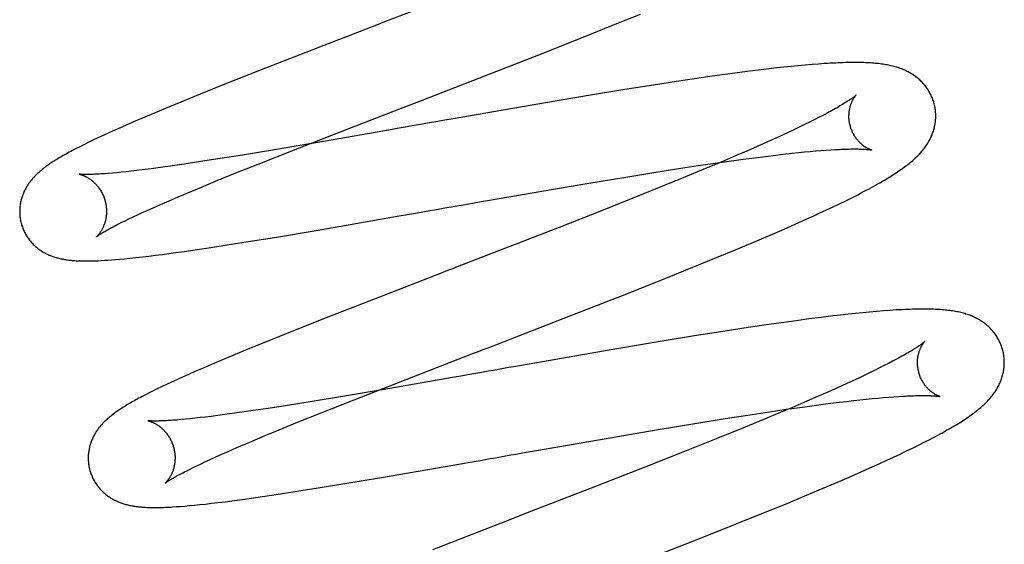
# Model space of a CAD drawing. Header units: inches. Extents: x 0 to 204, y 0 to 132.
# Tile 18 of 118: x 100.991 to 101.218, y 48.454 to 48.575. Entities that reach past the tile are written whole.
import ezdxf

# ---------------------------------------------------------------- set-up
doc = ezdxf.new("R2010")
doc.units = ezdxf.units.IN
doc.header["$LTSCALE"] = 11.243375
doc.header["$MEASUREMENT"] = 0
doc.linetypes.add('HIDDEN', pattern=[0.2, 0.1, -0.1])
doc.layers.add('DEFAULT_2', color=8, linetype='HIDDEN')

msp = doc.modelspace()

# ---------------------------------------------------------------- linework, layer by layer
at = {"layer": 'DEFAULT_2', "color": 8, "linetype": 'HIDDEN'}
for p, q in [((101.03101, 52.4267), (101.03101, 46.92619)), ((101.12787, 48.57347), (101.13403, 48.57597)), ((101.07326, 48.57344), (101.06112, 48.56874)), ((101.12045, 48.57049), (101.12787, 48.57347)), ((101.11061, 48.5666), (101.12045, 48.57049)), ((101.06112, 48.56874), (101.04631, 48.56297)), ((101.09268, 48.55962), (101.11061, 48.5666)), ((101.16539, 48.56356), (101.16365, 48.56336)), ((101.16709, 48.56374), (101.16539, 48.56356)), ((101.16875, 48.56391), (101.16709, 48.56374)), ((101.1704, 48.56408), (101.16875, 48.56391)), ((101.17202, 48.56422), (101.1704, 48.56408)), ((101.17358, 48.56436), (101.17202, 48.56422)), ((101.17507, 48.56447), (101.17358, 48.56436)), ((101.04631, 48.56297), (101.03834, 48.55981)), ((101.15054, 48.56165), (101.14651, 48.56107)), ((101.15348, 48.56206), (101.15054, 48.56165)), ((101.15636, 48.56245), (101.15348, 48.56206)), ((101.15916, 48.56281), (101.15636, 48.56245)), ((101.16188, 48.56315), (101.15916, 48.56281)), ((101.16365, 48.56336), (101.16188, 48.56315)), ((101.03834, 48.55981), (101.03266, 48.55753)), ((101.08258, 48.55571), (101.09268, 48.55962)), ((101.13704, 48.55963), (101.13046, 48.55858)), ((101.14237, 48.56045), (101.13704, 48.55963)), ((101.14651, 48.56107), (101.14237, 48.56045)), ((101.03266, 48.55753), (101.02814, 48.55569)), ((101.12257, 48.55729), (101.11215, 48.55554)), ((101.13046, 48.55858), (101.12257, 48.55729)), ((101.02814, 48.55569), (101.02467, 48.55426)), ((101.11215, 48.55554), (101.09089, 48.55186)), ((101.02136, 48.55287), (101.01897, 48.55186)), ((101.02467, 48.55426), (101.02136, 48.55287)), ((101.17603, 48.55263), (101.17506, 48.55213)), ((101.17694, 48.55311), (101.17603, 48.55263)), ((101.01589, 48.55053), (101.0144, 48.54987)), ((101.08499, 48.55083), (101.08382, 48.55062)), ((101.09089, 48.55186), (101.08853, 48.55144)), ((101.17063, 48.54994), (101.16939, 48.54934)), ((101.17182, 48.55051), (101.17063, 48.54994)), ((101.17296, 48.55107), (101.17182, 48.55051)), ((101.17404, 48.55161), (101.17296, 48.55107)), ((101.17506, 48.55213), (101.17404, 48.55161)), ((101.01029, 48.54801), (101.00907, 48.54744)), ((101.01158, 48.54861), (101.01029, 48.54801)), ((101.01296, 48.54923), (101.01158, 48.54861)), ((101.0144, 48.54987), (101.01296, 48.54923)), ((101.05373, 48.5445), (101.06508, 48.54893)), ((101.07337, 48.54879), (101.05882, 48.54627)), ((101.07682, 48.54939), (101.07337, 48.54879)), ((101.16675, 48.54811), (101.16536, 48.54748)), ((101.1681, 48.54874), (101.16675, 48.54811)), ((101.16939, 48.54934), (101.1681, 48.54874)), ((101.00491, 48.54542), (101.00403, 48.54498)), ((101.00585, 48.54589), (101.00491, 48.54542)), ((101.00685, 48.54639), (101.00585, 48.54589)), ((101.00792, 48.5469), (101.00685, 48.54639)), ((101.00907, 48.54744), (101.00792, 48.5469)), ((101.05882, 48.54627), (101.04932, 48.54466)), ((101.16091, 48.54548), (101.15853, 48.54444)), ((101.16319, 48.54649), (101.16091, 48.54548)), ((101.16536, 48.54748), (101.16319, 48.54649)), ((101.04235, 48.54351), (101.03671, 48.54261)), ((101.04932, 48.54466), (101.04235, 48.54351)), ((101.04597, 48.54143), (101.05373, 48.5445)), ((101.15606, 48.54337), (101.15263, 48.5419)), ((101.15853, 48.54444), (101.15606, 48.54337)), ((101.16029, 48.54289), (101.16281, 48.54321)), ((101.16281, 48.54321), (101.16522, 48.5435)), ((101.16522, 48.5435), (101.16753, 48.54377)), ((101.16753, 48.54377), (101.16901, 48.54393)), ((101.16901, 48.54393), (101.17044, 48.54408)), ((101.17044, 48.54408), (101.17182, 48.54422)), ((101.17182, 48.54422), (101.17315, 48.54434)), ((101.17315, 48.54434), (101.17442, 48.54445)), ((101.17442, 48.54445), (101.17563, 48.54455)), ((101.17563, 48.54455), (101.17679, 48.54464)), ((101.17679, 48.54464), (101.1779, 48.54471)), ((101.02573, 48.54096), (101.02347, 48.54065)), ((101.02891, 48.54142), (101.02573, 48.54096)), ((101.03227, 48.54192), (101.02891, 48.54142)), ((101.03671, 48.54261), (101.03227, 48.54192)), ((101.04049, 48.53923), (101.04597, 48.54143)), ((101.14233, 48.54031), (101.14737, 48.54107)), ((101.14737, 48.54107), (101.15125, 48.54164)), ((101.15263, 48.5419), (101.14905, 48.5404)), ((101.15125, 48.54164), (101.15498, 48.54217)), ((101.15498, 48.54217), (101.15768, 48.54254)), ((101.15768, 48.54254), (101.16029, 48.54289)), ((101.01241, 48.53936), (101.01145, 48.53928)), ((101.01338, 48.53945), (101.01241, 48.53936)), ((101.01445, 48.53955), (101.01338, 48.53945)), ((101.01557, 48.53967), (101.01445, 48.53955)), ((101.01675, 48.5398), (101.01557, 48.53967)), ((101.01799, 48.53995), (101.01675, 48.5398)), ((101.01928, 48.5401), (101.01799, 48.53995)), ((101.02132, 48.54036), (101.01928, 48.5401)), ((101.02347, 48.54065), (101.02132, 48.54036)), ((101.03618, 48.53748), (101.04049, 48.53923)), ((101.13064, 48.53845), (101.13712, 48.53949)), ((101.13712, 48.53949), (101.14233, 48.54031)), ((101.14905, 48.5404), (101.14439, 48.53846)), ((101.0329, 48.53613), (101.03618, 48.53748)), ((101.11135, 48.53521), (101.1217, 48.53697)), ((101.1217, 48.53697), (101.13064, 48.53845)), ((101.13953, 48.53647), (101.13347, 48.53403)), ((101.14439, 48.53846), (101.13953, 48.53647)), ((101.02759, 48.5339), (101.0298, 48.53483)), ((101.0298, 48.53483), (101.0329, 48.53613)), ((101.09609, 48.53256), (101.11135, 48.53521)), ((101.18271, 48.53369), (101.18408, 48.53438)), ((101.02161, 48.53129), (101.02349, 48.53213)), ((101.02349, 48.53213), (101.02549, 48.53299)), ((101.02549, 48.53299), (101.02759, 48.5339)), ((101.09137, 48.53174), (101.09373, 48.53215)), ((101.09373, 48.53215), (101.09609, 48.53256)), ((101.13347, 48.53403), (101.12507, 48.53068)), ((101.17843, 48.5316), (101.1799, 48.5323)), ((101.1799, 48.5323), (101.18132, 48.533)), ((101.18132, 48.533), (101.18271, 48.53369)), ((101.01719, 48.52927), (101.01821, 48.52975)), ((101.01821, 48.52975), (101.01929, 48.53024)), ((101.01929, 48.53024), (101.02042, 48.53076)), ((101.02042, 48.53076), (101.02161, 48.53129)), ((101.0785, 48.52948), (101.08082, 48.52989)), ((101.08082, 48.52989), (101.08316, 48.5303)), ((101.08902, 48.53132), (101.09137, 48.53174)), ((101.12507, 48.53068), (101.11529, 48.52684)), ((101.1738, 48.52945), (101.17538, 48.53017)), ((101.17538, 48.53017), (101.17692, 48.53089)), ((101.17692, 48.53089), (101.17843, 48.5316)), ((101.01367, 48.52755), (101.01446, 48.52795)), ((101.01446, 48.52795), (101.01531, 48.52837)), ((101.01531, 48.52837), (101.01622, 48.52881)), ((101.01622, 48.52881), (101.01719, 48.52927)), ((101.05932, 48.52616), (101.0785, 48.52948)), ((101.16712, 48.52647), (101.16969, 48.5276)), ((101.16969, 48.5276), (101.17218, 48.52871)), ((101.17218, 48.52871), (101.1738, 48.52945)), ((101.04976, 48.52455), (101.05932, 48.52616)), ((101.11529, 48.52684), (101.10194, 48.52164)), ((101.16448, 48.52532), (101.16712, 48.52647)), ((101.0351, 48.52222), (101.03883, 48.52279)), ((101.03883, 48.52279), (101.04369, 48.52356)), ((101.04369, 48.52356), (101.04976, 48.52455)), ((101.15611, 48.52177), (101.15991, 48.52337)), ((101.02082, 48.52024), (101.02236, 48.52043)), ((101.02236, 48.52043), (101.02394, 48.52063)), ((101.02394, 48.52063), (101.02638, 48.52096)), ((101.02638, 48.52096), (101.0289, 48.52131)), ((101.0289, 48.52131), (101.0315, 48.52168)), ((101.0315, 48.52168), (101.0351, 48.52222)), ((101.15121, 48.51974), (101.15611, 48.52177)), ((101.00979, 48.51921), (101.01055, 48.51926)), ((101.01055, 48.51926), (101.01137, 48.51931)), ((101.01137, 48.51931), (101.01223, 48.51937)), ((101.01223, 48.51937), (101.01315, 48.51944)), ((101.01315, 48.51944), (101.01413, 48.51953)), ((101.01413, 48.51953), (101.01519, 48.51962)), ((101.01519, 48.51962), (101.01641, 48.51974)), ((101.01641, 48.51974), (101.01784, 48.5199)), ((101.01784, 48.5199), (101.01931, 48.52006)), ((101.01931, 48.52006), (101.02082, 48.52024)), ((101.14614, 48.51768), (101.15121, 48.51974)), ((101.13988, 48.51515), (101.14614, 48.51768)), ((101.13128, 48.51173), (101.13988, 48.51515)), ((101.118, 48.50653), (101.13128, 48.51173)), ((101.07533, 48.51134), (101.06167, 48.50601)), ((101.18186, 48.50684), (101.18014, 48.50665)), ((101.18355, 48.50702), (101.18186, 48.50684)), ((101.18521, 48.50719), (101.18355, 48.50702)), ((101.18683, 48.50735), (101.18521, 48.50719)), ((101.18844, 48.50749), (101.18683, 48.50735)), ((101.19002, 48.50762), (101.18844, 48.50749)), ((101.06167, 48.50601), (101.05374, 48.50286)), ((101.16705, 48.50496), (101.16302, 48.50438)), ((101.16999, 48.50536), (101.16705, 48.50496)), ((101.17286, 48.50575), (101.16999, 48.50536)), ((101.17565, 48.50611), (101.17286, 48.50575)), ((101.17837, 48.50644), (101.17565, 48.50611)), ((101.18014, 48.50665), (101.17837, 48.50644)), ((101.05374, 48.50286), (101.04809, 48.50059)), ((101.15355, 48.50295), (101.14696, 48.50191)), ((101.15888, 48.50377), (101.15355, 48.50295)), ((101.16302, 48.50438), (101.15888, 48.50377)), ((101.04809, 48.50059), (101.04359, 48.49876)), ((101.13904, 48.50061), (101.12859, 48.49886)), ((101.14696, 48.50191), (101.13904, 48.50061)), ((101.04359, 48.49876), (101.04015, 48.49734)), ((101.12859, 48.49886), (101.10843, 48.49537)), ((101.04015, 48.49734), (101.03685, 48.49595)), ((101.19119, 48.49551), (101.19018, 48.495)), ((101.19214, 48.49601), (101.19119, 48.49551)), ((101.19304, 48.49648), (101.19214, 48.49601)), ((101.03143, 48.49362), (101.02996, 48.49298)), ((101.0337, 48.49461), (101.03143, 48.49362)), ((101.10843, 48.49537), (101.10487, 48.49475)), ((101.18682, 48.49333), (101.18559, 48.49275)), ((101.18799, 48.49391), (101.18682, 48.49333)), ((101.18911, 48.49446), (101.18799, 48.49391)), ((101.19018, 48.495), (101.18911, 48.49446)), ((101.026, 48.49118), (101.02484, 48.49064)), ((101.02724, 48.49175), (101.026, 48.49118)), ((101.02856, 48.49235), (101.02724, 48.49175)), ((101.02996, 48.49298), (101.02856, 48.49235)), ((101.06812, 48.48716), (101.0783, 48.49114)), ((101.09078, 48.49228), (101.07499, 48.48954)), ((101.0931, 48.49269), (101.09078, 48.49228)), ((101.18298, 48.49152), (101.1816, 48.49089)), ((101.18431, 48.49214), (101.18298, 48.49152)), ((101.18559, 48.49275), (101.18431, 48.49214)), ((101.02089, 48.48873), (101.02005, 48.4883)), ((101.02178, 48.48917), (101.02089, 48.48873)), ((101.02273, 48.48964), (101.02178, 48.48917)), ((101.02375, 48.49013), (101.02273, 48.48964)), ((101.02484, 48.49064), (101.02375, 48.49013)), ((101.07499, 48.48954), (101.06542, 48.48792)), ((101.17717, 48.4889), (101.17481, 48.48786)), ((101.17943, 48.48991), (101.17717, 48.4889)), ((101.1816, 48.49089), (101.17943, 48.48991)), ((101.02005, 48.4883), (101.01925, 48.48789)), ((101.0584, 48.48676), (101.05272, 48.48585)), ((101.06542, 48.48792), (101.0584, 48.48676)), ((101.06047, 48.48412), (101.06812, 48.48716)), ((101.17235, 48.48679), (101.16893, 48.48532)), ((101.17481, 48.48786), (101.17235, 48.48679)), ((101.17664, 48.48617), (101.17914, 48.48648)), ((101.17914, 48.48648), (101.18154, 48.48677)), ((101.18154, 48.48677), (101.18308, 48.48695)), ((101.18308, 48.48695), (101.18457, 48.48711)), ((101.18457, 48.48711), (101.18602, 48.48726)), ((101.18602, 48.48726), (101.18741, 48.4874)), ((101.18741, 48.4874), (101.18874, 48.48753)), ((101.18874, 48.48753), (101.19003, 48.48765)), ((101.19003, 48.48765), (101.19126, 48.48775)), ((101.19126, 48.48775), (101.19243, 48.48784)), ((101.19243, 48.48784), (101.19354, 48.48791)), ((101.04166, 48.48419), (101.03938, 48.48387)), ((101.04487, 48.48465), (101.04166, 48.48419)), ((101.04825, 48.48516), (101.04487, 48.48465)), ((101.05272, 48.48585), (101.04825, 48.48516)), ((101.15874, 48.48361), (101.16376, 48.48437)), ((101.16626, 48.4842), (101.16258, 48.48266)), ((101.16376, 48.48437), (101.16763, 48.48494)), ((101.16893, 48.48532), (101.16626, 48.4842)), ((101.16763, 48.48494), (101.17135, 48.48546)), ((101.17135, 48.48546), (101.17405, 48.48583)), ((101.17405, 48.48583), (101.17664, 48.48617)), ((101.0282, 48.48257), (101.02725, 48.48248)), ((101.02922, 48.48266), (101.0282, 48.48257)), ((101.03029, 48.48277), (101.02922, 48.48266)), ((101.03142, 48.48289), (101.03029, 48.48277)), ((101.03261, 48.48302), (101.03142, 48.48289)), ((101.03386, 48.48316), (101.03261, 48.48302)), ((101.03516, 48.48332), (101.03386, 48.48316)), ((101.03721, 48.48358), (101.03516, 48.48332)), ((101.03938, 48.48387), (101.03721, 48.48358)), ((101.05084, 48.48022), (101.05508, 48.48195)), ((101.05508, 48.48195), (101.06047, 48.48412)), ((101.14705, 48.48176), (101.15352, 48.4828)), ((101.15352, 48.4828), (101.15874, 48.48361)), ((101.16258, 48.48266), (101.1578, 48.48069)), ((101.04763, 48.4789), (101.05084, 48.48022)), ((101.12657, 48.47832), (101.13811, 48.48028)), ((101.13811, 48.48028), (101.14705, 48.48176)), ((101.1578, 48.48069), (101.15183, 48.47827)), ((101.04315, 48.47701), (101.0446, 48.47762)), ((101.0446, 48.47762), (101.04763, 48.4789)), ((101.11007, 48.47545), (101.12657, 48.47832)), ((101.15183, 48.47827), (101.14457, 48.47536)), ((101.19824, 48.47676), (101.19957, 48.47744)), ((101.19957, 48.47744), (101.20082, 48.47808)), ((101.03722, 48.47442), (101.03909, 48.47525)), ((101.03909, 48.47525), (101.04106, 48.47611)), ((101.04106, 48.47611), (101.04315, 48.47701)), ((101.1077, 48.47504), (101.11007, 48.47545)), ((101.14457, 48.47536), (101.13488, 48.47153)), ((101.19386, 48.47464), (101.19536, 48.47536)), ((101.19536, 48.47536), (101.19683, 48.47607)), ((101.19683, 48.47607), (101.19824, 48.47676)), ((101.03284, 48.47241), (101.03385, 48.47289)), ((101.03385, 48.47289), (101.03492, 48.47338)), ((101.03492, 48.47338), (101.03605, 48.47389)), ((101.03605, 48.47389), (101.03722, 48.47442)), ((101.09478, 48.47278), (101.09712, 48.47319)), ((101.09712, 48.47319), (101.09946, 48.4736)), ((101.10534, 48.47463), (101.1077, 48.47504)), ((101.1892, 48.47248), (101.19079, 48.4732)), ((101.19079, 48.4732), (101.19234, 48.47392)), ((101.19234, 48.47392), (101.19386, 48.47464)), ((101.02937, 48.47071), (101.03015, 48.4711)), ((101.03015, 48.4711), (101.03099, 48.47152)), ((101.03099, 48.47152), (101.03188, 48.47195)), ((101.03188, 48.47195), (101.03284, 48.47241)), ((101.07443, 48.46925), (101.09131, 48.47217)), ((101.09131, 48.47217), (101.09478, 48.47278)), ((101.13488, 48.47153), (101.12268, 48.46677)), ((101.1842, 48.47024), (101.18674, 48.47137)), ((101.18674, 48.47137), (101.1892, 48.47248)), ((101.06591, 48.46782), (101.07443, 48.46925)), ((101.17889, 48.46794), (101.18158, 48.4691)), ((101.18158, 48.4691), (101.1842, 48.47024)), ((101.05116, 48.46547), (101.05492, 48.46605)), ((101.05492, 48.46605), (101.0598, 48.46682)), ((101.0598, 48.46682), (101.06591, 48.46782)), ((101.12268, 48.46677), (101.10696, 48.46068)), ((101.17233, 48.46516), (101.17519, 48.46636)), ((101.17519, 48.46636), (101.17889, 48.46794)), ((101.03835, 48.46366), (101.03994, 48.46387)), ((101.03994, 48.46387), (101.04239, 48.46419)), ((101.04239, 48.46419), (101.04493, 48.46455)), ((101.04493, 48.46455), (101.04755, 48.46493)), ((101.04755, 48.46493), (101.05116, 48.46547)), ((101.16742, 48.46313), (101.17233, 48.46516)), ((101.02716, 48.46252), (101.0281, 48.46258)), ((101.0281, 48.46258), (101.02909, 48.46266)), ((101.02909, 48.46266), (101.03016, 48.46276)), ((101.03016, 48.46276), (101.0313, 48.46286)), ((101.0313, 48.46286), (101.03253, 48.46299)), ((101.03253, 48.46299), (101.03385, 48.46313)), ((101.03385, 48.46313), (101.03527, 48.46329)), ((101.03527, 48.46329), (101.03678, 48.46347)), ((101.03678, 48.46347), (101.03835, 48.46366)), ((101.16235, 48.46106), (101.16742, 48.46313)), ((101.15608, 48.45853), (101.16235, 48.46106)), ((101.14746, 48.4551), (101.15608, 48.45853)), ((101.13526, 48.45031), (101.14746, 48.4551))]:
    msp.add_line(p, q, dxfattribs=at)
for points in [[(101.09455, 48.58169), (101.0755, 48.57431), (101.07326, 48.57344)], [(101.20166, 48.5555), (101.20159, 48.55573), (101.20151, 48.55599), (101.20142, 48.55626), (101.20132, 48.55652), (101.20122, 48.55678), (101.20111, 48.55703), (101.20099, 48.55729), (101.20087, 48.55754), (101.20074, 48.55778), (101.20061, 48.55802), (101.20047, 48.55826), (101.20033, 48.5585), (101.20018, 48.55873), (101.20002, 48.55895), (101.19986, 48.55918), (101.19969, 48.55939), (101.19952, 48.55961), (101.19935, 48.55981), (101.19917, 48.56002), (101.19898, 48.56022), (101.1988, 48.56041), (101.1986, 48.5606), (101.19841, 48.56078), (101.19821, 48.56096), (101.19801, 48.56114), (101.1978, 48.56131), (101.19759, 48.56147), (101.19737, 48.56164), (101.19715, 48.56179), (101.19693, 48.56195), (101.19669, 48.5621), (101.19646, 48.56225), (101.19622, 48.56239), (101.19597, 48.56253), (101.19572, 48.56266), (101.19547, 48.56279), (101.19521, 48.56292), (101.19495, 48.56304), (101.19468, 48.56315), (101.19441, 48.56326), (101.19414, 48.56337), (101.19387, 48.56347), (101.19359, 48.56357), (101.1933, 48.56366), (101.19301, 48.56375), (101.19272, 48.56384), (101.19243, 48.56392), (101.19213, 48.564), (101.19182, 48.56407), (101.19151, 48.56414), (101.1912, 48.5642), (101.19089, 48.56426), (101.19057, 48.56432), (101.19024, 48.56437), (101.18992, 48.56443), (101.18958, 48.56447), (101.18924, 48.56452), (101.1889, 48.56456), (101.18855, 48.56459), (101.18819, 48.56463), (101.18783, 48.56466), (101.18746, 48.56469), (101.18708, 48.56472), (101.1867, 48.56474), (101.1863, 48.56476), (101.1859, 48.56478), (101.18549, 48.56479), (101.18507, 48.5648), (101.18464, 48.56481), (101.1842, 48.56482), (101.18374, 48.56482), (101.18328, 48.56482), (101.1828, 48.56482), (101.18231, 48.56481), (101.1818, 48.5648), (101.18128, 48.56479), (101.18074, 48.56478), (101.18019, 48.56476), (101.17962, 48.56474), (101.17903, 48.56471), (101.17842, 48.56468), (101.17779, 48.56465), (101.17714, 48.56461), (101.17647, 48.56457), (101.17507, 48.56447)], [(101.18373, 48.55734), (101.18372, 48.55733), (101.18371, 48.55732), (101.18369, 48.5573), (101.18365, 48.55727), (101.18361, 48.55723), (101.18357, 48.55719), (101.18351, 48.55714), (101.18344, 48.55709), (101.18336, 48.55702), (101.18327, 48.55695), (101.18316, 48.55687), (101.18305, 48.55678), (101.18292, 48.55669), (101.18278, 48.55659), (101.18263, 48.55648), (101.18246, 48.55637), (101.18228, 48.55624), (101.18208, 48.55611), (101.18187, 48.55597), (101.18165, 48.55583), (101.18141, 48.55568), (101.18116, 48.55552), (101.18089, 48.55535), (101.1806, 48.55518), (101.18031, 48.555), (101.17999, 48.55481), (101.17966, 48.55462), (101.17932, 48.55442), (101.17896, 48.55422), (101.17859, 48.55401), (101.1782, 48.55379), (101.1778, 48.55357), (101.17738, 48.55335), (101.17694, 48.55311)], [(101.18239, 48.55014), (101.18234, 48.55036), (101.18228, 48.5506), (101.18223, 48.55084), (101.18219, 48.55108), (101.18215, 48.55132), (101.18212, 48.55157), (101.1821, 48.5518), (101.18208, 48.55204), (101.18208, 48.55228), (101.18207, 48.55251), (101.18208, 48.55274), (101.18209, 48.55296), (101.1821, 48.55318), (101.18212, 48.55339), (101.18215, 48.5536), (101.18218, 48.55381), (101.18221, 48.55401), (101.18225, 48.5542), (101.18229, 48.55438), (101.18234, 48.55456), (101.18238, 48.55474), (101.18243, 48.55491), (101.18248, 48.55507), (101.18254, 48.55523), (101.18259, 48.55538), (101.18265, 48.55552), (101.1827, 48.55566), (101.18276, 48.55579), (101.18282, 48.55592), (101.18288, 48.55604), (101.18294, 48.55616), (101.18299, 48.55627), (101.18305, 48.55637), (101.18311, 48.55648), (101.18317, 48.55657), (101.18322, 48.55666), (101.18328, 48.55674), (101.18333, 48.55682), (101.18338, 48.5569), (101.18343, 48.55696), (101.18347, 48.55703), (101.18352, 48.55709), (101.18356, 48.55714), (101.18359, 48.55718), (101.18363, 48.55722), (101.18366, 48.55726), (101.18368, 48.55729), (101.1837, 48.55731), (101.18372, 48.55733), (101.18373, 48.55734), (101.18373, 48.55734)], [(101.06508, 48.54893), (101.08035, 48.55485), (101.08258, 48.55571)], [(101.19668, 48.5422), (101.19693, 48.54241), (101.19717, 48.54263), (101.1974, 48.54284), (101.19763, 48.54306), (101.19785, 48.54328), (101.19807, 48.5435), (101.19829, 48.54373), (101.19849, 48.54395), (101.19869, 48.54418), (101.19889, 48.5444), (101.19908, 48.54463), (101.19927, 48.54486), (101.19945, 48.54509), (101.19962, 48.54533), (101.19979, 48.54556), (101.19995, 48.5458), (101.20011, 48.54604), (101.20026, 48.54628), (101.2004, 48.54653), (101.20054, 48.54677), (101.20068, 48.54702), (101.2008, 48.54727), (101.20092, 48.54752), (101.20104, 48.54777), (101.20115, 48.54802), (101.20125, 48.54827), (101.20134, 48.54852), (101.20143, 48.54877), (101.20152, 48.54903), (101.2016, 48.54929), (101.20167, 48.54955), (101.20174, 48.54981), (101.2018, 48.55007), (101.20185, 48.55034), (101.2019, 48.5506), (101.20195, 48.55087), (101.20198, 48.55114), (101.20201, 48.55142), (101.20204, 48.55169), (101.20205, 48.55196), (101.20206, 48.55224), (101.20207, 48.55252), (101.20206, 48.55279), (101.20205, 48.55307), (101.20204, 48.55335), (101.20201, 48.55362), (101.20198, 48.5539), (101.20194, 48.55418), (101.2019, 48.55445), (101.20185, 48.55473), (101.20179, 48.555), (101.20172, 48.55527), (101.20166, 48.5555)], [(101.01897, 48.55186), (101.01819, 48.55152), (101.01589, 48.55053)], [(101.08031, 48.55), (101.07798, 48.5496), (101.07682, 48.54939)], [(101.08382, 48.55062), (101.08148, 48.55021), (101.08031, 48.55)], [(101.08853, 48.55144), (101.08735, 48.55124), (101.08499, 48.55083)], [(101.18724, 48.54468), (101.18725, 48.54468), (101.18726, 48.54467), (101.18725, 48.54468), (101.18723, 48.54468), (101.18721, 48.54469), (101.18718, 48.5447), (101.18714, 48.54471), (101.1871, 48.54472), (101.18704, 48.54474), (101.18699, 48.54476), (101.18693, 48.54479), (101.18686, 48.54481), (101.18679, 48.54484), (101.18671, 48.54488), (101.18663, 48.54491), (101.18654, 48.54496), (101.18645, 48.545), (101.18636, 48.54505), (101.18626, 48.5451), (101.18616, 48.54516), (101.18605, 48.54522), (101.18595, 48.54529), (101.18584, 48.54535), (101.18572, 48.54543), (101.18561, 48.54551), (101.18549, 48.54559), (101.18537, 48.54568), (101.18525, 48.54578), (101.18512, 48.54588), (101.185, 48.54599), (101.18487, 48.5461), (101.18474, 48.54622), (101.18461, 48.54634), (101.18448, 48.54647), (101.18435, 48.54661), (101.18422, 48.54676), (101.18409, 48.54691), (101.18396, 48.54707), (101.18383, 48.54724), (101.1837, 48.54741), (101.18358, 48.54759), (101.18345, 48.54777), (101.18333, 48.54797), (101.18322, 48.54817), (101.1831, 48.54837), (101.18299, 48.54858), (101.18289, 48.5488), (101.18279, 48.54902), (101.1827, 48.54924), (101.18261, 48.54947), (101.18253, 48.5497), (101.18245, 48.54994), (101.18239, 48.55014)], [(101.00403, 48.54498), (101.00362, 48.54476), (101.00321, 48.54455), (101.00282, 48.54434), (101.00245, 48.54414), (101.00208, 48.54394), (101.00173, 48.54375), (101.00139, 48.54356), (101.00106, 48.54337), (101.00074, 48.54319), (101.00043, 48.54301), (101.00014, 48.54284), (100.99985, 48.54266), (100.99957, 48.5425), (100.99931, 48.54233), (100.99905, 48.54217), (100.9988, 48.54201), (100.99855, 48.54186), (100.99832, 48.5417), (100.99809, 48.54155), (100.99787, 48.5414), (100.99765, 48.54125), (100.99744, 48.5411), (100.99723, 48.54095), (100.99703, 48.5408), (100.99683, 48.54065), (100.99663, 48.5405), (100.99644, 48.54036), (100.99625, 48.54021), (100.99607, 48.54006), (100.99589, 48.5399), (100.99571, 48.53975), (100.99553, 48.5396), (100.99536, 48.53944), (100.99518, 48.53928), (100.99501, 48.53912), (100.99484, 48.53896), (100.99468, 48.53879), (100.99452, 48.53863), (100.99435, 48.53846), (100.9942, 48.53828), (100.99404, 48.53811), (100.99389, 48.53793), (100.99374, 48.53775), (100.99359, 48.53757), (100.99345, 48.53738), (100.99331, 48.5372), (100.99318, 48.53701), (100.99304, 48.53682), (100.99292, 48.53663), (100.99279, 48.53643), (100.99267, 48.53623), (100.99255, 48.53603), (100.99243, 48.53582), (100.99232, 48.53561), (100.99222, 48.5354), (100.99211, 48.53519), (100.99201, 48.53497), (100.99192, 48.53475), (100.99183, 48.53453), (100.99174, 48.53431), (100.99166, 48.53409), (100.99159, 48.53386), (100.99151, 48.53363), (100.99145, 48.53339), (100.99138, 48.53316), (100.99133, 48.53292), (100.99127, 48.53268), (100.99123, 48.53243), (100.99119, 48.53219), (100.99115, 48.53194), (100.99112, 48.53169), (100.99109, 48.53144), (100.99107, 48.53118), (100.99106, 48.53093), (100.99105, 48.53067), (100.99105, 48.53042), (100.99106, 48.53016), (100.99107, 48.5299), (100.99109, 48.52964), (100.99111, 48.52939), (100.99114, 48.52913), (100.99118, 48.52887), (100.99122, 48.52862), (100.99127, 48.52836), (100.99132, 48.52811), (100.99138, 48.52785), (100.99144, 48.52764)], [(101.1779, 48.54471), (101.17894, 48.54477), (101.17944, 48.5448), (101.17992, 48.54482), (101.18039, 48.54484), (101.18084, 48.54486), (101.18128, 48.54488), (101.1817, 48.54489), (101.18211, 48.5449), (101.1825, 48.54491), (101.18287, 48.54491), (101.18323, 48.54491), (101.18357, 48.54491), (101.18389, 48.54491), (101.1842, 48.54491), (101.1845, 48.5449), (101.18477, 48.54489), (101.18504, 48.54488), (101.18528, 48.54487), (101.18551, 48.54486), (101.18572, 48.54485), (101.18592, 48.54484), (101.1861, 48.54482), (101.18627, 48.54481), (101.18642, 48.54479), (101.18656, 48.54478), (101.18668, 48.54476), (101.1868, 48.54475), (101.18689, 48.54474), (101.18698, 48.54472), (101.18705, 48.54471), (101.18711, 48.5447), (101.18716, 48.54469), (101.1872, 48.54469), (101.18724, 48.54468)], [(101.18408, 48.53438), (101.18476, 48.53473), (101.18543, 48.53508), (101.18607, 48.53542), (101.18669, 48.53575), (101.18727, 48.53607), (101.18783, 48.53637), (101.18835, 48.53666), (101.18886, 48.53694), (101.18934, 48.53722), (101.1898, 48.53748), (101.19024, 48.53774), (101.19066, 48.53799), (101.19107, 48.53824), (101.19146, 48.53848), (101.19185, 48.53872), (101.19221, 48.53895), (101.19257, 48.53918), (101.19292, 48.5394), (101.19326, 48.53963), (101.19358, 48.53985), (101.1939, 48.54007), (101.19421, 48.54028), (101.19451, 48.5405), (101.1948, 48.54071), (101.19509, 48.54092), (101.19537, 48.54113), (101.19564, 48.54135), (101.19591, 48.54156), (101.19617, 48.54177), (101.19643, 48.54198), (101.19668, 48.5422)], [(101.01145, 48.53928), (101.01056, 48.53921), (101.01013, 48.53918), (101.00973, 48.53915), (101.00934, 48.53913), (101.00897, 48.5391), (101.00861, 48.53909), (101.00828, 48.53907), (101.00796, 48.53906), (101.00766, 48.53905), (101.00738, 48.53904), (101.00712, 48.53903), (101.00687, 48.53903), (101.00664, 48.53903), (101.00642, 48.53903), (101.00622, 48.53903), (101.00603, 48.53903), (101.00586, 48.53903), (101.00571, 48.53903), (101.00556, 48.53904), (101.00543, 48.53904), (101.00531, 48.53905), (101.00521, 48.53906), (101.00511, 48.53906), (101.00503, 48.53907), (101.00496, 48.53908), (101.0049, 48.53908), (101.00485, 48.53909), (101.00482, 48.53909), (101.00479, 48.53909), (101.00477, 48.5391), (101.00476, 48.5391)], [(101.00476, 48.5391), (101.00476, 48.5391), (101.00478, 48.53909), (101.0048, 48.53909), (101.00483, 48.53908), (101.00486, 48.53908), (101.0049, 48.53907), (101.00495, 48.53906), (101.005, 48.53904), (101.00506, 48.53903), (101.00513, 48.53901), (101.00519, 48.53899), (101.00527, 48.53896), (101.00535, 48.53894), (101.00543, 48.53891), (101.00551, 48.53888), (101.0056, 48.53884), (101.0057, 48.53881), (101.00579, 48.53877), (101.00589, 48.53872), (101.006, 48.53868), (101.0061, 48.53863), (101.00621, 48.53857), (101.00632, 48.53852), (101.00644, 48.53846), (101.00655, 48.53839), (101.00667, 48.53832), (101.00679, 48.53825), (101.00691, 48.53818), (101.00704, 48.53809), (101.00717, 48.53801), (101.0073, 48.53792), (101.00743, 48.53782), (101.00756, 48.53772), (101.00769, 48.53762), (101.00783, 48.5375), (101.00796, 48.53739), (101.0081, 48.53727), (101.00824, 48.53714), (101.00837, 48.53701), (101.00851, 48.53687), (101.00865, 48.53672), (101.00879, 48.53657), (101.00892, 48.53641), (101.00905, 48.53624), (101.00919, 48.53608), (101.00932, 48.5359), (101.00944, 48.53572), (101.00957, 48.53553), (101.00969, 48.53534), (101.0098, 48.53515), (101.00992, 48.53495), (101.01003, 48.53474), (101.01013, 48.53453), (101.01023, 48.53432), (101.01033, 48.5341), (101.01042, 48.53388), (101.0105, 48.53366), (101.01058, 48.53343), (101.01065, 48.5332), (101.01071, 48.533)], [(101.01071, 48.533), (101.01076, 48.5328), (101.01082, 48.53257), (101.01087, 48.53233), (101.01091, 48.5321), (101.01095, 48.53186), (101.01098, 48.53163), (101.011, 48.53139), (101.01102, 48.53116), (101.01104, 48.53093), (101.01104, 48.5307), (101.01104, 48.53047), (101.01104, 48.53025), (101.01103, 48.53002), (101.01101, 48.5298), (101.01099, 48.52959), (101.01097, 48.52937), (101.01094, 48.52916), (101.0109, 48.52896), (101.01087, 48.52876), (101.01082, 48.52856), (101.01078, 48.52837), (101.01073, 48.52819), (101.01068, 48.52801), (101.01063, 48.52783), (101.01057, 48.52766), (101.01051, 48.5275), (101.01045, 48.52734), (101.01039, 48.52718), (101.01033, 48.52703), (101.01026, 48.52689), (101.0102, 48.52675), (101.01013, 48.52661), (101.01007, 48.52649), (101.01, 48.52636), (101.00994, 48.52624), (101.00987, 48.52613), (101.0098, 48.52602), (101.00974, 48.52591), (101.00967, 48.52581), (101.00961, 48.52571), (101.00954, 48.52562), (101.00948, 48.52553), (101.00942, 48.52545), (101.00936, 48.52537), (101.0093, 48.52529), (101.00924, 48.52522), (101.00919, 48.52515), (101.00913, 48.52509), (101.00908, 48.52503), (101.00903, 48.52498), (101.00899, 48.52493), (101.00894, 48.52488), (101.00891, 48.52484), (101.00887, 48.52481), (101.00884, 48.52478), (101.00881, 48.52475), (101.00879, 48.52473), (101.00877, 48.52472), (101.00876, 48.52471), (101.00876, 48.5247)], [(101.08316, 48.5303), (101.08433, 48.5305), (101.0855, 48.53071), (101.08667, 48.53091), (101.08784, 48.53112), (101.08902, 48.53132)], [(100.99144, 48.52764), (100.9915, 48.52743), (100.99158, 48.52719), (100.99166, 48.52694), (100.99175, 48.5267), (100.99184, 48.52646), (100.99194, 48.52623), (100.99205, 48.52599), (100.99216, 48.52576), (100.99228, 48.52554), (100.9924, 48.52531), (100.99252, 48.52509), (100.99265, 48.52488), (100.99279, 48.52466), (100.99293, 48.52445), (100.99307, 48.52425), (100.99322, 48.52405), (100.99338, 48.52385), (100.99353, 48.52366), (100.99369, 48.52347), (100.99386, 48.52329), (100.99402, 48.52311), (100.99419, 48.52294), (100.99436, 48.52277), (100.99454, 48.5226), (100.99472, 48.52244), (100.9949, 48.52229), (100.99508, 48.52214), (100.99526, 48.52199), (100.99545, 48.52185), (100.99564, 48.52171), (100.99583, 48.52158), (100.99603, 48.52145), (100.99622, 48.52132), (100.99642, 48.5212), (100.99663, 48.52109), (100.99683, 48.52097), (100.99703, 48.52086), (100.99724, 48.52076), (100.99745, 48.52066), (100.99765, 48.52056), (100.99786, 48.52047), (100.99807, 48.52038), (100.99829, 48.5203), (100.9985, 48.52022), (100.99872, 48.52014), (100.99894, 48.52006), (100.99916, 48.51999), (100.99938, 48.51992), (100.9996, 48.51986), (100.99983, 48.5198), (101.00005, 48.51974), (101.00027, 48.51969), (101.0005, 48.51964), (101.00073, 48.51959), (101.00095, 48.51954), (101.00118, 48.5195), (101.00141, 48.51946), (101.00164, 48.51942), (101.00187, 48.51939), (101.0021, 48.51936), (101.00234, 48.51933), (101.00257, 48.5193), (101.00281, 48.51928), (101.00305, 48.51925), (101.00329, 48.51923), (101.00353, 48.51921), (101.00378, 48.51919), (101.00403, 48.51918), (101.00428, 48.51917), (101.00454, 48.51915), (101.0048, 48.51914), (101.00507, 48.51913), (101.00534, 48.51913), (101.00562, 48.51912), (101.0059, 48.51912), (101.00618, 48.51912), (101.00648, 48.51912), (101.00677, 48.51912), (101.00708, 48.51912), (101.00739, 48.51913), (101.00771, 48.51913), (101.00803, 48.51914), (101.00837, 48.51915), (101.00871, 48.51916), (101.00906, 48.51918), (101.00979, 48.51921)], [(101.00876, 48.5247), (101.00877, 48.52471), (101.00878, 48.52472), (101.00881, 48.52474), (101.00884, 48.52476), (101.00888, 48.52479), (101.00893, 48.52483), (101.00899, 48.52487), (101.00906, 48.52492), (101.00914, 48.52498), (101.00923, 48.52504), (101.00933, 48.52511), (101.00945, 48.52519), (101.00958, 48.52527), (101.00972, 48.52536), (101.00988, 48.52546), (101.01005, 48.52557), (101.01024, 48.52568), (101.01044, 48.5258), (101.01066, 48.52593), (101.01089, 48.52606), (101.01114, 48.5262), (101.0114, 48.52635), (101.01168, 48.5265), (101.01197, 48.52666), (101.01228, 48.52683), (101.01261, 48.527), (101.01295, 48.52718), (101.0133, 48.52736), (101.01367, 48.52755)], [(101.15991, 48.52337), (101.16084, 48.52376), (101.16448, 48.52532)], [(101.10194, 48.52164), (101.09186, 48.51774), (101.09074, 48.51731), (101.08963, 48.51688), (101.08851, 48.51645), (101.07533, 48.51134)], [(101.21745, 48.49871), (101.21738, 48.49894), (101.2173, 48.49921), (101.21721, 48.49947), (101.21711, 48.49973), (101.21701, 48.49999), (101.2169, 48.50025), (101.21678, 48.5005), (101.21666, 48.50075), (101.21653, 48.501), (101.21639, 48.50124), (101.21625, 48.50148), (101.21611, 48.50172), (101.21596, 48.50195), (101.2158, 48.50218), (101.21564, 48.5024), (101.21547, 48.50262), (101.2153, 48.50283), (101.21512, 48.50304), (101.21494, 48.50324), (101.21476, 48.50344), (101.21457, 48.50364), (101.21438, 48.50383), (101.21418, 48.50401), (101.21398, 48.50419), (101.21377, 48.50437), (101.21356, 48.50454), (101.21335, 48.5047), (101.21313, 48.50487), (101.21291, 48.50502), (101.21268, 48.50518), (101.21245, 48.50533), (101.21221, 48.50548), (101.21197, 48.50562), (101.21172, 48.50576), (101.21147, 48.50589), (101.21121, 48.50602), (101.21095, 48.50615), (101.21069, 48.50627), (101.21042, 48.50638), (101.21015, 48.50649), (101.20988, 48.5066), (101.2096, 48.5067), (101.20932, 48.5068), (101.20903, 48.50689), (101.20874, 48.50698), (101.20845, 48.50707), (101.20815, 48.50715), (101.20785, 48.50722), (101.20754, 48.50729), (101.20723, 48.50736), (101.20692, 48.50743), (101.2066, 48.50749), (101.20628, 48.50754), (101.20595, 48.5076), (101.20562, 48.50765), (101.20528, 48.50769), (101.20494, 48.50774), (101.20459, 48.50778), (101.20424, 48.50781), (101.20388, 48.50785), (101.20351, 48.50788), (101.20313, 48.50791), (101.20274, 48.50793), (101.20235, 48.50795), (101.20195, 48.50797), (101.20153, 48.50799), (101.20111, 48.50801), (101.20067, 48.50802), (101.20022, 48.50802), (101.19976, 48.50803), (101.19929, 48.50803), (101.1988, 48.50803), (101.19829, 48.50802), (101.19777, 48.50802), (101.19724, 48.50801), (101.19669, 48.50799), (101.19611, 48.50797), (101.19552, 48.50795), (101.19491, 48.50792), (101.19428, 48.50789), (101.19363, 48.50786), (101.19295, 48.50782), (101.19225, 48.50778), (101.19153, 48.50773), (101.19002, 48.50762)], [(101.0783, 48.49114), (101.09561, 48.49785), (101.09672, 48.49828), (101.09783, 48.49871), (101.09894, 48.49914), (101.118, 48.50653)], [(101.19952, 48.50055), (101.19952, 48.50055), (101.19951, 48.50054), (101.1995, 48.50052), (101.19947, 48.5005), (101.19944, 48.50047), (101.1994, 48.50043), (101.19934, 48.50039), (101.19928, 48.50034), (101.19921, 48.50028), (101.19913, 48.50021), (101.19903, 48.50014), (101.19893, 48.50006), (101.19881, 48.49997), (101.19868, 48.49988), (101.19853, 48.49977), (101.19838, 48.49966), (101.19821, 48.49954), (101.19802, 48.49942), (101.19782, 48.49928), (101.19761, 48.49914), (101.19738, 48.499), (101.19713, 48.49884), (101.19688, 48.49868), (101.1966, 48.49851), (101.19631, 48.49834), (101.19601, 48.49815), (101.19569, 48.49797), (101.19536, 48.49777), (101.19501, 48.49757), (101.19464, 48.49737), (101.19426, 48.49715), (101.19387, 48.49694), (101.19346, 48.49671), (101.19304, 48.49648)], [(101.19818, 48.49335), (101.19813, 48.49357), (101.19807, 48.49381), (101.19802, 48.49405), (101.19798, 48.49429), (101.19794, 48.49454), (101.19791, 48.49478), (101.19789, 48.49502), (101.19787, 48.49526), (101.19787, 48.49549), (101.19786, 48.49572), (101.19787, 48.49595), (101.19788, 48.49618), (101.19789, 48.4964), (101.19791, 48.49661), (101.19794, 48.49682), (101.19797, 48.49703), (101.19801, 48.49723), (101.19804, 48.49742), (101.19808, 48.4976), (101.19813, 48.49778), (101.19818, 48.49796), (101.19823, 48.49813), (101.19828, 48.49829), (101.19833, 48.49845), (101.19839, 48.4986), (101.19844, 48.49874), (101.1985, 48.49888), (101.19856, 48.49901), (101.19862, 48.49914), (101.19867, 48.49926), (101.19873, 48.49938), (101.19879, 48.49949), (101.19885, 48.49959), (101.19891, 48.49969), (101.19896, 48.49979), (101.19902, 48.49988), (101.19907, 48.49996), (101.19912, 48.50004), (101.19918, 48.50011), (101.19922, 48.50018), (101.19927, 48.50024), (101.19931, 48.5003), (101.19935, 48.50035), (101.19939, 48.5004), (101.19942, 48.50044), (101.19945, 48.50047), (101.19948, 48.5005), (101.1995, 48.50052), (101.19951, 48.50054), (101.19952, 48.50055), (101.19953, 48.50055)], [(101.21242, 48.48537), (101.21267, 48.48558), (101.21291, 48.4858), (101.21315, 48.48601), (101.21338, 48.48623), (101.21361, 48.48645), (101.21383, 48.48667), (101.21404, 48.4869), (101.21425, 48.48712), (101.21445, 48.48735), (101.21465, 48.48758), (101.21484, 48.48781), (101.21503, 48.48804), (101.21521, 48.48827), (101.21539, 48.4885), (101.21555, 48.48874), (101.21572, 48.48898), (101.21588, 48.48922), (101.21603, 48.48946), (101.21618, 48.48971), (101.21632, 48.48995), (101.21645, 48.4902), (101.21658, 48.49045), (101.2167, 48.4907), (101.21682, 48.49095), (101.21693, 48.4912), (101.21703, 48.49145), (101.21713, 48.49171), (101.21722, 48.49196), (101.2173, 48.49222), (101.21738, 48.49247), (101.21746, 48.49273), (101.21752, 48.493), (101.21758, 48.49326), (101.21764, 48.49353), (101.21769, 48.4938), (101.21773, 48.49407), (101.21777, 48.49434), (101.2178, 48.49461), (101.21782, 48.49488), (101.21784, 48.49516), (101.21785, 48.49544), (101.21786, 48.49571), (101.21785, 48.49599), (101.21784, 48.49627), (101.21783, 48.49655), (101.2178, 48.49683), (101.21777, 48.4971), (101.21773, 48.49738), (101.21769, 48.49766), (101.21764, 48.49793), (101.21758, 48.49821), (101.21751, 48.49848), (101.21745, 48.49871)], [(101.03685, 48.49595), (101.03605, 48.49561), (101.0337, 48.49461)], [(101.09661, 48.4933), (101.09426, 48.49289), (101.0931, 48.49269)], [(101.10131, 48.49413), (101.10013, 48.49392), (101.09896, 48.49371), (101.09778, 48.49351), (101.09661, 48.4933)], [(101.10487, 48.49475), (101.10368, 48.49454), (101.10131, 48.49413)], [(101.20302, 48.48789), (101.20304, 48.48789), (101.20305, 48.48788), (101.20304, 48.48788), (101.20303, 48.48789), (101.203, 48.4879), (101.20297, 48.4879), (101.20294, 48.48792), (101.20289, 48.48793), (101.20284, 48.48795), (101.20279, 48.48797), (101.20272, 48.48799), (101.20266, 48.48802), (101.20259, 48.48805), (101.20251, 48.48808), (101.20243, 48.48812), (101.20234, 48.48816), (101.20225, 48.4882), (101.20216, 48.48825), (101.20206, 48.48831), (101.20196, 48.48836), (101.20186, 48.48842), (101.20175, 48.48849), (101.20164, 48.48856), (101.20152, 48.48863), (101.20141, 48.48871), (101.20129, 48.4888), (101.20117, 48.48888), (101.20105, 48.48898), (101.20092, 48.48908), (101.2008, 48.48919), (101.20067, 48.4893), (101.20054, 48.48942), (101.20041, 48.48954), (101.20028, 48.48968), (101.20015, 48.48981), (101.20002, 48.48996), (101.19989, 48.49011), (101.19976, 48.49027), (101.19963, 48.49044), (101.1995, 48.49061), (101.19937, 48.49079), (101.19925, 48.49098), (101.19913, 48.49117), (101.19901, 48.49137), (101.1989, 48.49157), (101.19879, 48.49179), (101.19868, 48.492), (101.19858, 48.49222), (101.19849, 48.49245), (101.1984, 48.49268), (101.19832, 48.49291), (101.19824, 48.49315), (101.19818, 48.49335)], [(101.01925, 48.48789), (101.01888, 48.48769), (101.01851, 48.48749), (101.01815, 48.4873), (101.0178, 48.48711), (101.01746, 48.48692), (101.01714, 48.48674), (101.01682, 48.48656), (101.01651, 48.48638), (101.01621, 48.48621), (101.01591, 48.48604), (101.01563, 48.48587), (101.01535, 48.4857), (101.01509, 48.48554), (101.01483, 48.48537), (101.01457, 48.48521), (101.01433, 48.48505), (101.01409, 48.4849), (101.01386, 48.48474), (101.01363, 48.48459), (101.01341, 48.48444), (101.0132, 48.48429), (101.01299, 48.48414), (101.01279, 48.48399), (101.01259, 48.48384), (101.0124, 48.48369), (101.01221, 48.48355), (101.01202, 48.4834), (101.01184, 48.48325), (101.01166, 48.48309), (101.01148, 48.48294), (101.0113, 48.48279), (101.01113, 48.48263), (101.01095, 48.48247), (101.01078, 48.48231), (101.01062, 48.48215), (101.01045, 48.48199), (101.01029, 48.48182), (101.01013, 48.48165), (101.00997, 48.48147), (101.00982, 48.4813), (101.00966, 48.48112), (101.00951, 48.48094), (101.00937, 48.48076), (101.00923, 48.48058), (101.00909, 48.48039), (101.00896, 48.4802), (101.00882, 48.48001), (101.0087, 48.47982), (101.00857, 48.47962), (101.00845, 48.47942), (101.00833, 48.47922), (101.00822, 48.47901), (101.00811, 48.4788), (101.008, 48.47859), (101.0079, 48.47838), (101.0078, 48.47816), (101.0077, 48.47795), (101.00761, 48.47773), (101.00753, 48.47751), (101.00745, 48.47728), (101.00737, 48.47705), (101.0073, 48.47682), (101.00723, 48.47659), (101.00717, 48.47636), (101.00712, 48.47612), (101.00706, 48.47588), (101.00702, 48.47563), (101.00697, 48.47539), (101.00694, 48.47514), (101.00691, 48.47489), (101.00688, 48.47464), (101.00686, 48.47439), (101.00685, 48.47413), (101.00684, 48.47388), (101.00684, 48.47362), (101.00685, 48.47336), (101.00686, 48.47311), (101.00688, 48.47285), (101.0069, 48.47259), (101.00693, 48.47233), (101.00697, 48.47208), (101.00701, 48.47182), (101.00706, 48.47157), (101.00711, 48.47131), (101.00717, 48.47106), (101.00723, 48.47085)], [(101.19354, 48.48791), (101.1946, 48.48798), (101.1951, 48.488), (101.19559, 48.48803), (101.19606, 48.48805), (101.19652, 48.48807), (101.19696, 48.48808), (101.19739, 48.4881), (101.1978, 48.48811), (101.19819, 48.48811), (101.19857, 48.48812), (101.19893, 48.48812), (101.19928, 48.48812), (101.19961, 48.48812), (101.19993, 48.48812), (101.20022, 48.48811), (101.20051, 48.4881), (101.20077, 48.48809), (101.20102, 48.48808), (101.20125, 48.48807), (101.20147, 48.48806), (101.20167, 48.48805), (101.20186, 48.48803), (101.20203, 48.48802), (101.20218, 48.488), (101.20233, 48.48799), (101.20245, 48.48798), (101.20257, 48.48796), (101.20267, 48.48795), (101.20276, 48.48794), (101.20283, 48.48792), (101.20289, 48.48791), (101.20295, 48.4879), (101.20299, 48.4879), (101.20302, 48.48789), (101.20302, 48.48789)], [(101.20082, 48.47808), (101.20141, 48.47839), (101.20199, 48.4787), (101.20254, 48.47899), (101.20308, 48.47928), (101.20359, 48.47956), (101.20409, 48.47984), (101.20457, 48.48011), (101.20503, 48.48037), (101.20548, 48.48063), (101.20592, 48.48088), (101.20634, 48.48113), (101.20674, 48.48138), (101.20714, 48.48162), (101.20752, 48.48185), (101.20789, 48.48209), (101.20825, 48.48232), (101.2086, 48.48255), (101.20895, 48.48277), (101.20928, 48.48299), (101.2096, 48.48321), (101.20992, 48.48343), (101.21022, 48.48365), (101.21052, 48.48387), (101.21081, 48.48408), (101.2111, 48.4843), (101.21138, 48.48451), (101.21165, 48.48472), (101.21191, 48.48494), (101.21217, 48.48515), (101.21242, 48.48537)], [(101.02725, 48.48248), (101.02636, 48.48242), (101.02594, 48.48239), (101.02553, 48.48236), (101.02514, 48.48233), (101.02477, 48.48231), (101.02441, 48.4823), (101.02408, 48.48228), (101.02376, 48.48227), (101.02346, 48.48226), (101.02318, 48.48225), (101.02292, 48.48224), (101.02267, 48.48224), (101.02244, 48.48224), (101.02222, 48.48223), (101.02202, 48.48223), (101.02183, 48.48224), (101.02166, 48.48224), (101.0215, 48.48224), (101.02135, 48.48225), (101.02122, 48.48225), (101.0211, 48.48226), (101.02099, 48.48227), (101.0209, 48.48227), (101.02082, 48.48228), (101.02075, 48.48228), (101.02069, 48.48229), (101.02064, 48.4823), (101.0206, 48.4823), (101.02058, 48.4823), (101.02056, 48.48231), (101.02055, 48.48231)], [(101.02055, 48.48231), (101.02055, 48.48231), (101.02055, 48.48231), (101.02057, 48.4823), (101.02059, 48.4823), (101.02062, 48.48229), (101.02065, 48.48229), (101.0207, 48.48228), (101.02074, 48.48226), (101.0208, 48.48225), (101.02086, 48.48223), (101.02092, 48.48222), (101.02099, 48.48219), (101.02106, 48.48217), (101.02114, 48.48214), (101.02122, 48.48212), (101.02131, 48.48208), (101.0214, 48.48205), (101.0215, 48.48201), (101.02159, 48.48197), (101.02169, 48.48193), (101.02179, 48.48188), (101.0219, 48.48183), (101.02201, 48.48178), (101.02212, 48.48172), (101.02223, 48.48166), (101.02235, 48.4816), (101.02247, 48.48153), (101.02259, 48.48146), (101.02271, 48.48138), (101.02284, 48.4813), (101.02296, 48.48121), (101.02309, 48.48112), (101.02323, 48.48103), (101.02336, 48.48093), (101.02349, 48.48082), (101.02362, 48.48071), (101.02376, 48.48059), (101.0239, 48.48047), (101.02403, 48.48034), (101.02417, 48.48021), (101.02431, 48.48007), (101.02444, 48.47992), (101.02458, 48.47977), (101.02472, 48.47961), (101.02485, 48.47945), (101.02498, 48.47928), (101.02511, 48.4791), (101.02524, 48.47892), (101.02536, 48.47874), (101.02548, 48.47855), (101.0256, 48.47835), (101.02571, 48.47815), (101.02582, 48.47795), (101.02592, 48.47774), (101.02602, 48.47753), (101.02612, 48.47731), (101.02621, 48.47709), (101.02629, 48.47686), (101.02637, 48.47664), (101.02644, 48.47641), (101.0265, 48.47621)], [(101.0265, 48.47621), (101.02655, 48.47601), (101.02661, 48.47578), (101.02666, 48.47554), (101.0267, 48.47531), (101.02674, 48.47507), (101.02677, 48.47484), (101.0268, 48.47461), (101.02681, 48.47438), (101.02683, 48.47414), (101.02683, 48.47391), (101.02683, 48.47369), (101.02683, 48.47346), (101.02682, 48.47324), (101.02681, 48.47302), (101.02679, 48.4728), (101.02676, 48.47259), (101.02673, 48.47238), (101.0267, 48.47218), (101.02666, 48.47198), (101.02662, 48.47178), (101.02657, 48.47159), (101.02652, 48.47141), (101.02647, 48.47123), (101.02642, 48.47105), (101.02637, 48.47088), (101.02631, 48.47072), (101.02625, 48.47056), (101.02619, 48.47041), (101.02612, 48.47026), (101.02606, 48.47011), (101.026, 48.46997), (101.02593, 48.46984), (101.02587, 48.46971), (101.0258, 48.46958), (101.02573, 48.46946), (101.02567, 48.46935), (101.0256, 48.46924), (101.02554, 48.46913), (101.02547, 48.46903), (101.02541, 48.46893), (101.02534, 48.46884), (101.02528, 48.46875), (101.02522, 48.46866), (101.02516, 48.46858), (101.0251, 48.46851), (101.02504, 48.46844), (101.02498, 48.46837), (101.02493, 48.4683), (101.02488, 48.46825), (101.02483, 48.46819), (101.02478, 48.46814), (101.02474, 48.4681), (101.0247, 48.46806), (101.02467, 48.46802), (101.02463, 48.46799), (101.02461, 48.46796), (101.02459, 48.46794), (101.02457, 48.46793), (101.02456, 48.46792), (101.02455, 48.46791)], [(101.09946, 48.4736), (101.10063, 48.4738), (101.10181, 48.47401), (101.10298, 48.47421), (101.10416, 48.47442), (101.10534, 48.47463)], [(101.00723, 48.47085), (101.00729, 48.47064), (101.00737, 48.47039), (101.00745, 48.47015), (101.00754, 48.4699), (101.00764, 48.46966), (101.00774, 48.46942), (101.00785, 48.46919), (101.00796, 48.46896), (101.00808, 48.46873), (101.0082, 48.4685), (101.00833, 48.46828), (101.00846, 48.46806), (101.0086, 48.46784), (101.00874, 48.46763), (101.00889, 48.46743), (101.00904, 48.46723), (101.00919, 48.46703), (101.00935, 48.46683), (101.00951, 48.46665), (101.00968, 48.46646), (101.00985, 48.46628), (101.01002, 48.46611), (101.0102, 48.46594), (101.01037, 48.46577), (101.01055, 48.46561), (101.01073, 48.46546), (101.01092, 48.46531), (101.01111, 48.46516), (101.0113, 48.46502), (101.01149, 48.46488), (101.01168, 48.46475), (101.01188, 48.46462), (101.01208, 48.46449), (101.01228, 48.46437), (101.01249, 48.46425), (101.01269, 48.46414), (101.0129, 48.46403), (101.01311, 48.46393), (101.01332, 48.46383), (101.01353, 48.46373), (101.01374, 48.46364), (101.01395, 48.46355), (101.01417, 48.46347), (101.01439, 48.46339), (101.01461, 48.46331), (101.01483, 48.46324), (101.01505, 48.46317), (101.01528, 48.4631), (101.0155, 48.46304), (101.01573, 48.46298), (101.01595, 48.46292), (101.01618, 48.46287), (101.01641, 48.46282), (101.01664, 48.46277), (101.01687, 48.46273), (101.0171, 48.46269), (101.01733, 48.46265), (101.01756, 48.46261), (101.0178, 48.46258), (101.01804, 48.46255), (101.01828, 48.46252), (101.01852, 48.46249), (101.01876, 48.46247), (101.01901, 48.46245), (101.01927, 48.46243), (101.01953, 48.46241), (101.01979, 48.46239), (101.02006, 48.46237), (101.02034, 48.46236), (101.02063, 48.46235), (101.02092, 48.46234), (101.02122, 48.46233), (101.02153, 48.46233), (101.02184, 48.46233), (101.02216, 48.46232), (101.02249, 48.46233), (101.02283, 48.46233), (101.02317, 48.46233), (101.02353, 48.46234), (101.02389, 48.46235), (101.02426, 48.46236), (101.02464, 48.46238), (101.02504, 48.4624), (101.02544, 48.46241), (101.02585, 48.46244), (101.02628, 48.46246), (101.02716, 48.46252)], [(101.02455, 48.46791), (101.02456, 48.46792), (101.02457, 48.46793), (101.02459, 48.46795), (101.02462, 48.46797), (101.02466, 48.468), (101.02471, 48.46803), (101.02476, 48.46807), (101.02483, 48.46812), (101.02491, 48.46818), (101.025, 48.46824), (101.0251, 48.46831), (101.02521, 48.46838), (101.02534, 48.46846), (101.02548, 48.46855), (101.02563, 48.46865), (101.0258, 48.46875), (101.02599, 48.46886), (101.02618, 48.46898), (101.0264, 48.46911), (101.02663, 48.46924), (101.02687, 48.46938), (101.02713, 48.46952), (101.0274, 48.46967), (101.02769, 48.46983), (101.028, 48.46999), (101.02832, 48.47016), (101.02865, 48.47034), (101.029, 48.47052), (101.02937, 48.47071)], [(101.10696, 48.46068), (101.10472, 48.45982), (101.08611, 48.4526)]]:
    msp.add_lwpolyline(points, dxfattribs=at)

doc.saveas('drawing.dxf')
